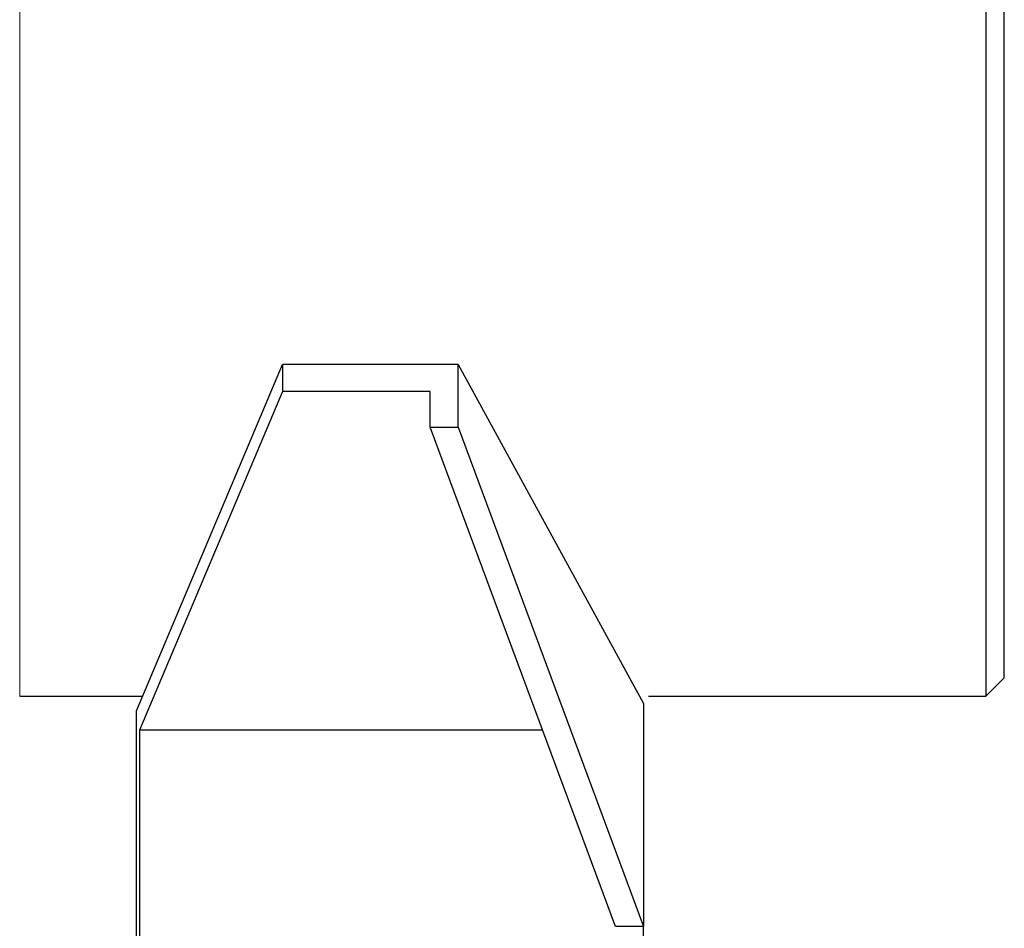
# Model space of a CAD drawing. Header units: inches. Extents: x 0 to 17820, y -10 to 12600.
# Tile 46 of 256: x 6507 to 6613, y 3706 to 3804. Entities that reach past the tile are written whole.
import ezdxf

# ---------------------------------------------------------------- set-up
doc = ezdxf.new("R2010")
doc.units = ezdxf.units.IN
doc.layers.add('1', color=7, linetype='Continuous', true_color=0xffffff)

msp = doc.modelspace()

# ---------------------------------------------------------------- linework, layer by layer
at = {"layer": '1', "color": 2, "linetype": 'Continuous', "lineweight": 25}
for p, q in [((6611.143, 4345.566), (6611.143, 3730.566)), ((6613.143, 3732.566), (6613.143, 4345.566)), ((6519.369, 3728.985), (6535.143, 3766.398)), ((6554.143, 3766.398), (6535.143, 3766.398)), ((6535.143, 3766.398), (6535.143, 3763.507)), ((6554.143, 3766.398), (6574.143, 3729.787)), ((6554.143, 3759.653), (6554.143, 3766.398)), ((6535.143, 3763.507), (6519.707, 3726.896)), ((6551.112, 3763.507), (6535.143, 3763.507)), ((6551.112, 3759.653), (6551.112, 3763.507)), ((6571.112, 3705.696), (6551.112, 3759.653)), ((6551.112, 3759.653), (6554.143, 3759.653)), ((6554.143, 3759.653), (6574.143, 3705.696)), ((6611.143, 3730.566), (6613.143, 3732.566)), ((6506.743, 3730.566), (6520.035, 3730.566)), ((6574.689, 3730.566), (6611.143, 3730.566)), ((6574.143, 3729.787), (6574.143, 3705.696)), ((6519.369, 3685.718), (6519.369, 3728.985)), ((6519.707, 3726.896), (6519.707, 3683.629)), ((6563.253, 3726.896), (6519.707, 3726.896)), ((6574.143, 3705.696), (6571.112, 3705.696)), ((6574.143, 3683.629), (6574.143, 3705.696))]:
    msp.add_line(p, q, dxfattribs=at)
at = {"layer": '1', "color": 110, "linetype": 'Continuous', "lineweight": 13}
msp.add_line((6506.743, 3845.548), (6506.743, 3730.566), dxfattribs=at)

doc.saveas('drawing.dxf')
